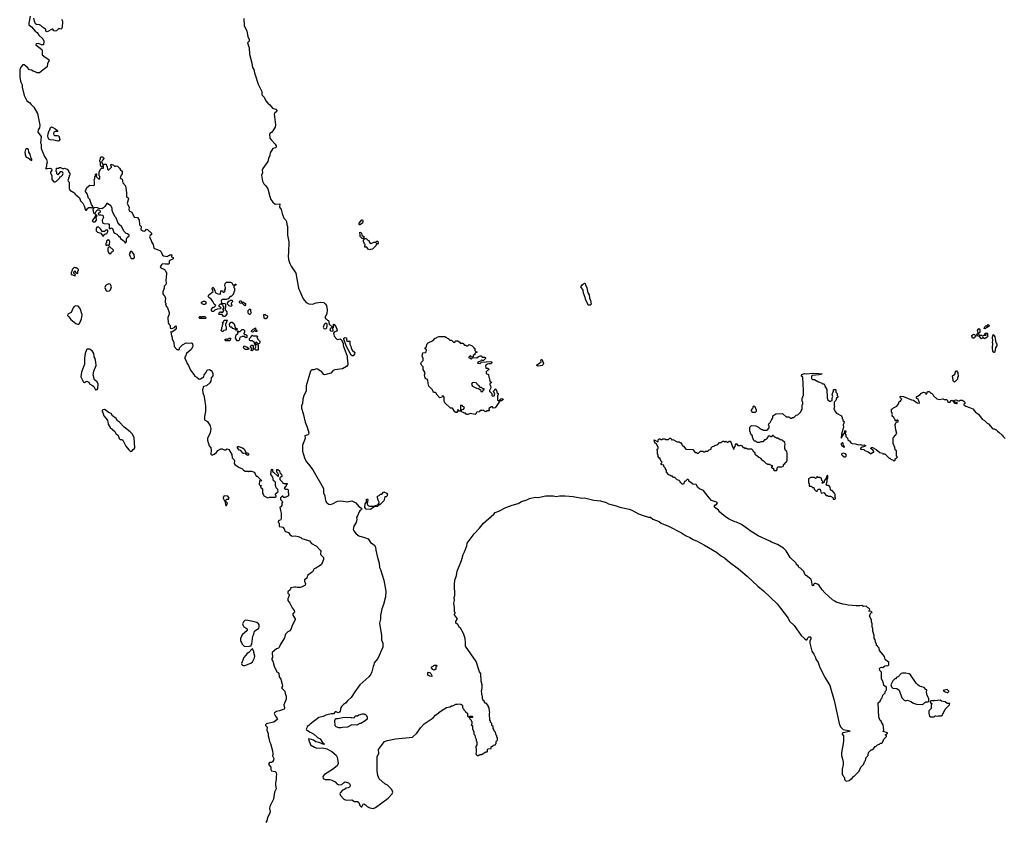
# Model space of a CAD drawing. Extents: x 1863118 to 1989590, y 394482 to 532474.
# Tile 2 of 215: x 1895856 to 1911651, y 405541 to 418408. Entities that reach past the tile are written whole.
import ezdxf

# ---------------------------------------------------------------- set-up
doc = ezdxf.new("R2010")
doc.units = 0

msp = doc.modelspace()

# ---------------------------------------------------------------- linework, layer by layer
at = {"layer": '0CON20XD'}
for points in [[(1896024, 418465), (1896000, 418355), (1896005, 418328), (1896046, 418295), (1896106, 418226), (1896137, 418205), (1896162, 418162), (1896225, 418104), (1896241, 418065), (1896240, 418005), (1896205, 418004), (1896155, 418027), (1896121, 418019), (1896113, 418005), (1896211, 417931), (1896217, 417917), (1896214, 417864), (1896218, 417845), (1896265, 417807), (1896322, 417772), (1896329, 417755), (1896304, 417705), (1896299, 417651), (1896255, 417622), (1896175, 417555), (1896135, 417554), (1896105, 417575), (1896072, 417582), (1896045, 417599), (1896015, 417602), (1895975, 417649), (1895925, 417686), (1895905, 417686), (1895874, 417646), (1895856, 417605), (1895859, 417495), (1895868, 417425), (1895878, 417395), (1895896, 417365), (1895897, 417325), (1895927, 417195), (1895968, 417105), (1896015, 417082), (1896032, 417052), (1896084, 417004), (1896140, 416905), (1896179, 416715), (1896174, 416676), (1896153, 416645), (1896147, 416605), (1896200, 416535), (1896192, 416435), (1896202, 416415), (1896201, 416345), (1896254, 416215), (1896286, 416165), (1896299, 416125), (1896287, 416085), (1896287, 416053), (1896270, 416025), (1896295, 416020), (1896345, 416030), (1896368, 416018), (1896373, 415997), (1896352, 415965), (1896352, 415955), (1896373, 415903), (1896374, 415845), (1896405, 415810), (1896425, 415810), (1896445, 415820), (1896498, 415872), (1896502, 415888), (1896520, 415895)], [(1896528, 418415), (1896542, 418385), (1896536, 418284), (1896525, 418261), (1896515, 418258), (1896485, 418268), (1896448, 418232), (1896425, 418223), (1896405, 418231), (1896385, 418258), (1896375, 418257), (1896295, 418213), (1896281, 418221), (1896268, 418255), (1896220, 418290), (1896195, 418318), (1896175, 418326), (1896125, 418331), (1896110, 418340), (1896091, 418385), (1896085, 418433)], [(1899449, 418425), (1899457, 418315), (1899497, 418225), (1899518, 418138), (1899537, 418093), (1899535, 418065), (1899513, 418035), (1899536, 417955), (1899544, 417855), (1899582, 417712), (1899591, 417641), (1899612, 417612), (1899621, 417555), (1899636, 417525), (1899681, 417375), (1899741, 417255), (1899741, 417205), (1899778, 417165), (1899807, 417105), (1899835, 417071), (1899871, 417041), (1899912, 416992), (1899925, 416983), (1899965, 416975), (1899982, 416955), (1899977, 416933), (1899947, 416915), (1899939, 416895), (1899962, 416722), (1899953, 416687), (1899915, 416624), (1899895, 416601), (1899866, 416584), (1899862, 416575), (1899871, 416511), (1899895, 416476), (1899956, 416415), (1899969, 416385), (1899968, 416365), (1899958, 416355), (1899919, 416341), (1899873, 416275), (1899868, 416232), (1899847, 416185), (1899836, 416134), (1899756, 416025), (1899748, 415995), (1899749, 415955), (1899734, 415915), (1899751, 415821), (1899774, 415775), (1899805, 415744), (1899836, 415696), (1899866, 415575), (1899885, 415526), (1899915, 415484), (1899955, 415449), (1900028, 415455), (1900024, 415405), (1900051, 415365), (1900069, 415299), (1900095, 415225), (1900124, 415195), (1900136, 415175), (1900140, 415125), (1900150, 415095), (1900154, 414955), (1900172, 414845), (1900168, 414675), (1900161, 414615), (1900166, 414565), (1900187, 414497), (1900209, 414455), (1900286, 414345), (1900328, 414105), (1900402, 413935), (1900454, 413875), (1900495, 413851), (1900555, 413850), (1900613, 413867), (1900685, 413878), (1900735, 413874), (1900757, 413855), (1900776, 413824), (1900788, 413755), (1900782, 413695), (1900750, 413635), (1900765, 413610), (1900775, 413610), (1900795, 413590), (1900808, 413588), (1900818, 413525), (1900870, 413485), (1900868, 413472), (1900845, 413464), (1900835, 413453), (1900832, 413435), (1900842, 413422), (1900877, 413413), (1900887, 413423), (1900880, 413465), (1900890, 413475), (1900892, 413528), (1900898, 413528), (1900928, 413488), (1900947, 413433), (1900940, 413415), (1900900, 413400), (1900892, 413385), (1900893, 413355), (1900902, 413332), (1900945, 413288), (1900955, 413283), (1900995, 413293), (1901018, 413275), (1901043, 413215), (1901044, 413186), (1901064, 413125), (1901079, 413099), (1901111, 413015), (1901109, 412975), (1901122, 412895), (1901118, 412875), (1901101, 412849), (1901035, 412812), (1900910, 412795), (1900885, 412782), (1900848, 412742), (1900765, 412718), (1900745, 412712), (1900735, 412718), (1900696, 412766), (1900675, 412778), (1900634, 412804), (1900615, 412810), (1900575, 412794), (1900545, 412793), (1900522, 412775), (1900454, 412536), (1900449, 412455), (1900413, 412385), (1900398, 412325), (1900392, 412255), (1900374, 412215), (1900378, 412178), (1900406, 412095), (1900434, 411955), (1900470, 411875), (1900493, 411785), (1900489, 411765), (1900478, 411752), (1900432, 411738), (1900436, 411695), (1900393, 411585), (1900391, 411491), (1900423, 411383), (1900453, 411325), (1900491, 411281), (1900560, 411190), (1900723, 410905), (1900730, 410885), (1900731, 410825), (1900749, 410775), (1900756, 410725), (1900768, 410685), (1900785, 410662), (1900815, 410639), (1900834, 410636), (1900874, 410646), (1900955, 410688), (1901005, 410692), (1901115, 410680), (1901185, 410692), (1901250, 410665), (1901298, 410605), (1901338, 410578), (1901342, 410565), (1901338, 410555), (1901314, 410536), (1901302, 410518), (1901277, 410455), (1901258, 410425), (1901262, 410395), (1901252, 410345), (1901215, 410290), (1901207, 410235), (1901214, 410214), (1901254, 410164), (1901295, 410132), (1901385, 410108), (1901444, 410084), (1901470, 410055), (1901483, 410025), (1901545, 409987), (1901565, 409950), (1901569, 409905), (1901591, 409805), (1901624, 409695), (1901630, 409625), (1901646, 409595), (1901696, 409425), (1901731, 409245), (1901726, 409155), (1901694, 409035), (1901664, 408964), (1901642, 408855), (1901644, 408795), (1901628, 408735), (1901659, 408535), (1901660, 408465), (1901679, 408415), (1901683, 408347), (1901601, 408165), (1901540, 408095), (1901537, 408065), (1901525, 408038), (1901506, 407955), (1901487, 407913), (1901458, 407872), (1901315, 407744), (1901230, 407630), (1901175, 407540), (1901115, 407490), (1901081, 407449), (1901050, 407430), (1901023, 407405), (1901005, 407380), (1900996, 407324), (1900986, 407304), (1900965, 407298), (1900935, 407312), (1900918, 407312), (1900892, 407278), (1900855, 407277), (1900765, 407256), (1900725, 407236), (1900655, 407219), (1900516, 407114), (1900495, 407091), (1900465, 407077), (1900464, 407055), (1900454, 407035), (1900457, 407025), (1900515, 406985), (1900570, 406960), (1900631, 406901), (1900675, 406877), (1900711, 406821), (1900746, 406796), (1900735, 406790), (1900660, 406820), (1900605, 406829), (1900567, 406857), (1900535, 406870), (1900495, 406880), (1900488, 406875), (1900523, 406785), (1900585, 406743), (1900625, 406727), (1900715, 406732), (1900785, 406721), (1900865, 406675), (1900932, 406615), (1900949, 406585), (1900966, 406485), (1900948, 406445), (1900875, 406389), (1900745, 406308), (1900721, 406275), (1900723, 406245), (1900755, 406229), (1900825, 406224), (1900865, 406214), (1900915, 406188), (1900946, 406155), (1900975, 406140), (1901024, 406146), (1901049, 406175), (1901075, 406188), (1901132, 406175), (1901154, 406154), (1901156, 406125), (1901145, 406104), (1901127, 406093), (1901094, 406086), (1901065, 406067), (1901032, 406058), (1900997, 406015), (1900993, 405995), (1901002, 405972), (1901055, 405913), (1901095, 405896), (1901185, 405898), (1901225, 405873), (1901275, 405876), (1901296, 405856), (1901315, 405811), (1901335, 405788), (1901345, 405790), (1901365, 405830), (1901375, 405837), (1901403, 405823), (1901428, 405795), (1901475, 405770), (1901524, 405764), (1901565, 405776), (1901766, 405925), (1901830, 405995), (1901841, 406025), (1901833, 406055), (1901817, 406077), (1901755, 406135), (1901715, 406157), (1901625, 406237), (1901601, 406291), (1901591, 406365), (1901592, 406425), (1901593, 406595), (1901615, 406645), (1901611, 406705), (1901706, 406834), (1901755, 406852), (1901885, 406877), (1902157, 406903), (1902228, 406972), (1902286, 407055), (1902343, 407117), (1902487, 407215), (1902524, 407256), (1902615, 407329), (1902705, 407380), (1902755, 407392), (1902785, 407408), (1902805, 407408), (1902855, 407432), (1902877, 407437), (1902925, 407440), (1902935, 407430), (1902945, 407430), (1902960, 407415), (1902960, 407385)], [(1896465, 416463), (1896405, 416478), (1896345, 416482), (1896324, 416494), (1896313, 416513), (1896308, 416545), (1896311, 416579), (1896328, 416632), (1896340, 416645), (1896352, 416678), (1896365, 416690), (1896420, 416665), (1896445, 416640), (1896456, 416636), (1896470, 416615), (1896425, 416617), (1896406, 416604), (1896398, 416585), (1896402, 416562), (1896415, 416550), (1896462, 416552), (1896482, 416545), (1896500, 416485), (1896485, 416468), (1896465, 416463)], [(1896045, 416152), (1896050, 416155), (1896050, 416175), (1896040, 416185), (1896023, 416255), (1896004, 416285), (1895996, 416326), (1895985, 416340), (1895965, 416340), (1895950, 416325), (1895940, 416285), (1895942, 416245), (1895952, 416215), (1895960, 416205), (1895990, 416195), (1896045, 416152)], [(1896520, 415895), (1896542, 415918), (1896551, 415945), (1896548, 415958), (1896535, 415970), (1896503, 415967), (1896465, 415920), (1896452, 415935), (1896450, 415965), (1896440, 415975), (1896445, 416030), (1896485, 416030), (1896493, 416037), (1896513, 416037), (1896545, 416020), (1896565, 416020), (1896575, 416030), (1896585, 416020), (1896615, 416010), (1896640, 415985), (1896640, 415975), (1896660, 415945), (1896660, 415915), (1896650, 415905), (1896650, 415885), (1896640, 415875), (1896640, 415855), (1896630, 415835), (1896632, 415822), (1896650, 415805), (1896650, 415695), (1896660, 415685), (1896660, 415675), (1896725, 415640), (1896740, 415625), (1896740, 415615), (1896815, 415550), (1896832, 415505), (1896868, 415465), (1896888, 415425), (1896910, 415355), (1896925, 415352), (1896951, 415389), (1896965, 415400), (1897005, 415400), (1897015, 415390), (1897025, 415390), (1897030, 415415), (1897008, 415448), (1896980, 415525), (1896958, 415548), (1896938, 415615), (1896910, 415655), (1896913, 415667), (1896934, 415716), (1896983, 415757), (1897045, 415750), (1897057, 415763), (1897058, 415815), (1897050, 415845), (1897060, 415855), (1897060, 415895), (1897070, 415905), (1897070, 415925), (1897082, 415938), (1897090, 415935), (1897090, 415915), (1897080, 415905), (1897082, 415892), (1897125, 415850), (1897140, 415865), (1897140, 415895), (1897130, 415905), (1897133, 415967), (1897160, 416015), (1897162, 416028), (1897195, 416030), (1897200, 416035), (1897198, 416058), (1897185, 416060), (1897175, 416050), (1897165, 416050), (1897150, 416075), (1897150, 416125), (1897140, 416135), (1897140, 416155), (1897150, 416175), (1897152, 416198), (1897165, 416210), (1897185, 416210), (1897208, 416188), (1897208, 416182), (1897183, 416157), (1897170, 416125), (1897195, 416080), (1897205, 416080), (1897215, 416090), (1897245, 416090), (1897250, 416065), (1897260, 416055), (1897262, 416012), (1897275, 416000), (1897285, 416000), (1897292, 416008), (1897327, 416043), (1897330, 416055), (1897320, 416065), (1897325, 416090), (1897360, 416075), (1897375, 416060), (1897395, 416060), (1897405, 416068), (1897425, 416060), (1897459, 416029), (1897475, 416000), (1897498, 415978), (1897498, 415935), (1897483, 415917), (1897470, 415875), (1897499, 415849), (1897513, 415795), (1897551, 415745), (1897570, 415635), (1897569, 415579), (1897575, 415562), (1897595, 415550), (1897600, 415535), (1897578, 415465), (1897610, 415395), (1897606, 415365), (1897612, 415345), (1897655, 415322), (1897691, 415241), (1897748, 415235), (1897770, 415195), (1897778, 415118), (1897802, 415092), (1897800, 415045), (1897833, 415023), (1897855, 415020), (1897870, 415025), (1897892, 415048), (1897907, 415047), (1897970, 414985), (1897970, 414965), (1897951, 414949), (1897938, 414925), (1897965, 414870), (1897974, 414834), (1897996, 414805), (1898007, 414747), (1898045, 414727), (1898105, 414708), (1898128, 414685), (1898148, 414635), (1898165, 414620), (1898225, 414610), (1898245, 414630), (1898255, 414630), (1898265, 414640), (1898295, 414640), (1898300, 414635), (1898290, 414625), (1898290, 414605), (1898318, 414598), (1898320, 414575), (1898262, 414548), (1898252, 414538), (1898252, 414498), (1898245, 414490), (1898195, 414487), (1898148, 414492), (1898131, 414478), (1898110, 414445), (1898122, 414432), (1898180, 414405), (1898190, 414395), (1898198, 414368), (1898210, 414355), (1898212, 414335), (1898198, 414225), (1898203, 414185), (1898198, 414165), (1898173, 414135), (1898172, 414105), (1898152, 414045), (1898152, 414015), (1898162, 413995), (1898182, 413975), (1898197, 413937), (1898188, 413905), (1898190, 413875), (1898200, 413865), (1898200, 413845), (1898193, 413833), (1898227, 413787), (1898252, 413715), (1898252, 413688), (1898230, 413635), (1898230, 413595), (1898240, 413585), (1898240, 413545), (1898250, 413535), (1898252, 413522), (1898270, 413505), (1898270, 413465), (1898295, 413460), (1898337, 413473), (1898342, 413488), (1898355, 413500), (1898368, 413485), (1898368, 413455), (1898352, 413435), (1898305, 413402), (1898295, 413400), (1898285, 413410), (1898280, 413405), (1898290, 413335), (1898300, 413325), (1898303, 413293), (1898330, 413235), (1898335, 413170), (1898375, 413120), (1898395, 413120), (1898405, 413110), (1898420, 413125), (1898420, 413145), (1898467, 413193), (1898525, 413230), (1898565, 413224), (1898606, 413226), (1898620, 413220), (1898629, 413205), (1898631, 413175), (1898614, 413126), (1898534, 413056), (1898517, 413013), (1898498, 412985), (1898528, 412938), (1898542, 412895), (1898562, 412865), (1898595, 412792), (1898651, 412721), (1898665, 412693), (1898698, 412678), (1898735, 412647), (1898755, 412648), (1898812, 412685), (1898813, 412715), (1898840, 412745), (1898863, 412787), (1898875, 412796), (1898899, 412799), (1898925, 412782), (1898944, 412764), (1898954, 412735), (1898952, 412698), (1898927, 412665), (1898921, 412615), (1898906, 412585), (1898855, 412539), (1898805, 412528), (1898787, 412475), (1898794, 412425), (1898816, 412365), (1898818, 412322), (1898837, 412215), (1898839, 412125), (1898821, 412045), (1898821, 412001), (1898828, 411988), (1898855, 411978), (1898869, 411965), (1898911, 411895), (1898921, 411855), (1898911, 411785), (1898868, 411692), (1898869, 411665), (1898896, 411576), (1898922, 411542), (1898929, 411505), (1898922, 411445), (1898935, 411432), (1898955, 411433), (1898976, 411444), (1899012, 411468), (1899035, 411502), (1899085, 411526), (1899105, 411526), (1899135, 411510), (1899156, 411514), (1899185, 411530), (1899210, 411520), (1899258, 411435), (1899262, 411385), (1899294, 411354), (1899300, 411335), (1899298, 411295), (1899307, 411277), (1899375, 411228), (1899420, 411215), (1899447, 411187), (1899475, 411170), (1899515, 411170), (1899525, 411162), (1899535, 411170), (1899575, 411170), (1899615, 411152), (1899635, 411130), (1899652, 411092), (1899668, 411088), (1899740, 411015), (1899715, 411010), (1899702, 411018), (1899700, 410955), (1899712, 410942), (1899728, 410938), (1899720, 410915), (1899750, 410885), (1899750, 410815), (1899762, 410802), (1899770, 410775), (1899835, 410740), (1899865, 410752), (1899958, 410752), (1899970, 410765), (1899970, 410775), (1899960, 410785), (1899960, 410805), (1900000, 410845), (1899998, 410875), (1899972, 410905), (1899958, 410938), (1899960, 410995), (1899945, 411010), (1899930, 411015), (1899918, 411075), (1899882, 411115), (1899893, 411197), (1899905, 411200), (1899910, 411195), (1899910, 411165), (1899930, 411155), (1899995, 411090), (1900008, 411092), (1900010, 411115), (1900000, 411125), (1899998, 411138), (1899980, 411155), (1899980, 411195), (1899997, 411197), (1900022, 411175), (1900032, 411132), (1900050, 411125), (1900062, 411105), (1900060, 411085), (1900030, 411065), (1900030, 411035), (1900070, 410995), (1900075, 410980), (1900085, 410980), (1900095, 410970), (1900145, 410970), (1900150, 410965), (1900132, 410948), (1900128, 410932), (1900112, 410918), (1900110, 410905), (1900100, 410895), (1900115, 410880), (1900152, 410882), (1900165, 410870), (1900162, 410825), (1900170, 410815), (1900168, 410772), (1900115, 410750), (1900095, 410750), (1900078, 410768), (1900065, 410770), (1900040, 410745), (1900040, 410715), (1900068, 410688), (1900070, 410675), (1900062, 410655), (1900062, 410618), (1900045, 410600), (1900030, 410595), (1900038, 410538), (1900052, 410495), (1900048, 410465), (1900052, 410405), (1900040, 410385), (1900015, 410380), (1900000, 410365), (1900000, 410355), (1900017, 410337), (1900020, 410285), (1900055, 410280), (1900075, 410270), (1900098, 410248), (1900110, 410215), (1900120, 410205), (1900166, 410186), (1900187, 410157), (1900215, 410132), (1900235, 410128), (1900275, 410133), (1900325, 410123), (1900365, 410108), (1900383, 410093), (1900503, 410055), (1900535, 410011), (1900615, 409970), (1900677, 409905), (1900686, 409885), (1900682, 409845), (1900688, 409828), (1900728, 409785), (1900732, 409755), (1900696, 409675), (1900675, 409656), (1900604, 409616), (1900578, 409602), (1900555, 409557), (1900515, 409532), (1900475, 409498), (1900463, 409455), (1900424, 409426), (1900423, 409405), (1900443, 409365), (1900437, 409345), (1900385, 409314), (1900355, 409306), (1900305, 409304), (1900285, 409312), (1900265, 409312), (1900208, 409302), (1900195, 409270), (1900160, 409235), (1900160, 409215), (1900178, 409195), (1900178, 409175), (1900158, 409125), (1900160, 409095), (1900190, 409055), (1900229, 408979), (1900260, 408935), (1900266, 408914), (1900240, 408885), (1900239, 408859), (1900275, 408800), (1900276, 408785), (1900226, 408695), (1900205, 408631), (1900188, 408612), (1900155, 408594), (1900121, 408559), (1900105, 408496), (1900033, 408387), (1900016, 408345), (1900005, 408333), (1899975, 408320), (1899908, 408265), (1899913, 408185), (1899902, 408165), (1899902, 408145), (1899917, 408125), (1899936, 408046)], [(1897555, 414830), (1897570, 414845), (1897568, 414895), (1897581, 414919), (1897610, 414945), (1897610, 414955), (1897587, 414977), (1897565, 414980), (1897530, 415015), (1897490, 415095), (1897455, 415122), (1897432, 415155), (1897405, 415230), (1897385, 415250), (1897354, 415305), (1897337, 415347), (1897338, 415385), (1897318, 415425), (1897265, 415460), (1897255, 415460), (1897219, 415411), (1897199, 415391), (1897175, 415378), (1897125, 415380), (1897105, 415392), (1897042, 415398), (1897040, 415375), (1897030, 415365), (1897041, 415311), (1897055, 415300), (1897068, 415302), (1897083, 415337), (1897105, 415360), (1897135, 415360), (1897148, 415335), (1897147, 415323), (1897135, 415310), (1897122, 415308), (1897112, 415292), (1897125, 415280), (1897165, 415282), (1897188, 415275), (1897200, 415235), (1897178, 415195), (1897185, 415150), (1897205, 415140), (1897280, 415135), (1897292, 415122), (1897292, 415062), (1897305, 415060), (1897325, 415072), (1897343, 415063), (1897367, 414997), (1897380, 414985), (1897415, 414970), (1897440, 414945), (1897440, 414935), (1897455, 414930), (1897470, 414915), (1897475, 414900), (1897493, 414883), (1897505, 414880), (1897540, 414845), (1897545, 414830), (1897555, 414830)], [(1897065, 415170), (1897090, 415195), (1897080, 415245), (1897100, 415265), (1897085, 415280), (1897072, 415278), (1897068, 415252), (1897020, 415185), (1897035, 415170), (1897065, 415170)], [(1901305, 415120), (1901300, 415125), (1901300, 415145), (1901343, 415197), (1901355, 415200), (1901363, 415185), (1901354, 415146), (1901315, 415122), (1901305, 415120)], [(1897195, 414940), (1897222, 414968), (1897255, 414980), (1897270, 415015), (1897270, 415035), (1897235, 415032), (1897215, 415010), (1897175, 415010), (1897170, 415035), (1897149, 415059), (1897125, 415080), (1897095, 415080), (1897082, 415055), (1897082, 415022), (1897103, 415003), (1897158, 414988), (1897180, 414955), (1897182, 414942), (1897195, 414940)], [(1901365, 414900), (1901352, 414902), (1901320, 414935), (1901320, 414965), (1901310, 414985), (1901315, 415000), (1901328, 414998), (1901337, 414987), (1901342, 414952), (1901380, 414925), (1901378, 414912), (1901365, 414900)], [(1897285, 414790), (1897298, 414805), (1897302, 414845), (1897295, 414870), (1897275, 414878), (1897250, 414855), (1897247, 414833), (1897240, 414825), (1897240, 414795), (1897255, 414790), (1897265, 414798), (1897285, 414790)], [(1901471, 414721), (1901445, 414732), (1901425, 414760), (1901392, 414762), (1901390, 414785), (1901400, 414795), (1901400, 414805), (1901382, 414822), (1901380, 414835), (1901370, 414845), (1901370, 414875), (1901392, 414898), (1901415, 414898), (1901440, 414875), (1901455, 414870), (1901470, 414835), (1901495, 414820), (1901535, 414841), (1901565, 414840), (1901585, 414860), (1901600, 414855), (1901608, 414825), (1901598, 414812), (1901582, 414818), (1901570, 414785), (1901545, 414757), (1901515, 414732), (1901485, 414723), (1901471, 414721)], [(1897325, 414660), (1897330, 414685), (1897348, 414692), (1897360, 414705), (1897360, 414715), (1897295, 414770), (1897270, 414745), (1897270, 414695), (1897292, 414662), (1897325, 414660)], [(1897685, 414580), (1897700, 414595), (1897690, 414645), (1897655, 414690), (1897635, 414690), (1897622, 414678), (1897620, 414655), (1897612, 414648), (1897620, 414625), (1897645, 414580), (1897685, 414580)], [(1896745, 414300), (1896750, 414325), (1896732, 414332), (1896730, 414345), (1896720, 414355), (1896722, 414368), (1896735, 414370), (1896745, 414380), (1896752, 414362), (1896772, 414342), (1896785, 414340), (1896790, 414345), (1896790, 414375), (1896800, 414385), (1896800, 414405), (1896785, 414420), (1896775, 414420), (1896765, 414430), (1896745, 414430), (1896735, 414440), (1896700, 414405), (1896700, 414385), (1896680, 414355), (1896680, 414325), (1896705, 414320), (1896715, 414310), (1896745, 414300)], [(1897265, 414056), (1897295, 414060), (1897312, 414078), (1897326, 414126), (1897312, 414162), (1897305, 414170), (1897285, 414174), (1897251, 414159), (1897231, 414139), (1897221, 414115), (1897245, 414062), (1897265, 414056)], [(1899145, 413650), (1899125, 413650), (1899105, 413680), (1899055, 413680), (1899050, 413685), (1899055, 413710), (1899075, 413730), (1899085, 413720), (1899115, 413720), (1899130, 413745), (1899110, 413765), (1899130, 413785), (1899130, 413805), (1899120, 413815), (1899120, 413825), (1899095, 413850), (1899073, 413847), (1899050, 413825), (1899052, 413812), (1899065, 413810), (1899080, 413795), (1899078, 413772), (1899025, 413770), (1898985, 413750), (1898965, 413730), (1898945, 413730), (1898932, 413742), (1898932, 413768), (1898962, 413798), (1898978, 413802), (1899000, 413825), (1898975, 413850), (1898955, 413890), (1898925, 413930), (1898890, 413955), (1898882, 413978), (1898892, 413998), (1898958, 414052), (1898942, 414095), (1898955, 414120), (1898970, 414105), (1898970, 414095), (1898987, 414067), (1898992, 414032), (1899033, 414013), (1899075, 414010), (1899085, 414060), (1899105, 414060), (1899122, 414042), (1899138, 414042), (1899150, 414055), (1899140, 414065), (1899160, 414095), (1899160, 414115), (1899150, 414125), (1899148, 414145), (1899152, 414178), (1899175, 414200), (1899235, 414200), (1899259, 414189), (1899275, 414160), (1899305, 414160), (1899315, 414170), (1899325, 414170), (1899330, 414155), (1899290, 414135), (1899290, 414115), (1899300, 414105), (1899300, 414055), (1899290, 414045), (1899290, 414025), (1899280, 414015), (1899278, 414002), (1899248, 413972), (1899232, 413968), (1899198, 413932), (1899185, 413930), (1899175, 413920), (1899105, 413920), (1899090, 413905), (1899092, 413862), (1899145, 413860), (1899160, 413845), (1899160, 413795), (1899150, 413785), (1899150, 413755), (1899178, 413725), (1899180, 413685), (1899145, 413650)], [(1904985, 413829), (1904975, 413832), (1904968, 413845), (1904935, 413928), (1904930, 413955), (1904899, 414025), (1904893, 414073), (1904858, 414125), (1904882, 414165), (1904915, 414183), (1904925, 414180), (1904931, 414155), (1904955, 414112), (1904970, 414030), (1904991, 413995), (1904996, 413946), (1905011, 413905), (1905023, 413845), (1905005, 413833), (1904985, 413829)], [(1898825, 413840), (1898805, 413840), (1898782, 413852), (1898770, 413865), (1898775, 413880), (1898805, 413898), (1898828, 413898), (1898840, 413885), (1898840, 413855), (1898825, 413840)], [(1899245, 413810), (1899215, 413820), (1899190, 413845), (1899190, 413865), (1899212, 413898), (1899225, 413900), (1899235, 413910), (1899265, 413910), (1899270, 413885), (1899250, 413865), (1899250, 413845), (1899260, 413835), (1899260, 413825), (1899245, 413810)], [(1899465, 413820), (1899428, 413858), (1899392, 413862), (1899380, 413875), (1899382, 413888), (1899395, 413900), (1899405, 413900), (1899422, 413882), (1899445, 413880), (1899462, 413862), (1899478, 413858), (1899480, 413835), (1899465, 413820)], [(1896785, 413526), (1896805, 413528), (1896814, 413536), (1896846, 413615), (1896856, 413675), (1896826, 413776), (1896793, 413813), (1896757, 413823), (1896731, 413808), (1896713, 413787), (1896680, 413715), (1896630, 413685), (1896621, 413665), (1896645, 413644), (1896675, 413602), (1896755, 413540), (1896785, 413526)], [(1899555, 413680), (1899545, 413680), (1899520, 413705), (1899520, 413745), (1899545, 413770), (1899560, 413765), (1899560, 413735), (1899568, 413715), (1899555, 413680)], [(1898835, 413620), (1898745, 413620), (1898730, 413635), (1898745, 413650), (1898755, 413650), (1898765, 413640), (1898775, 413640), (1898785, 413650), (1898825, 413650), (1898837, 413637), (1898840, 413625), (1898835, 413620)], [(1899115, 413410), (1899102, 413412), (1899090, 413425), (1899090, 413435), (1899100, 413445), (1899100, 413475), (1899110, 413495), (1899110, 413515), (1899120, 413525), (1899110, 413555), (1899128, 413572), (1899135, 413590), (1899185, 413590), (1899190, 413585), (1899172, 413568), (1899170, 413545), (1899160, 413535), (1899160, 413505), (1899170, 413485), (1899170, 413445), (1899155, 413430), (1899132, 413428), (1899115, 413410)], [(1899335, 413430), (1899322, 413432), (1899308, 413448), (1899275, 413460), (1899257, 413477), (1899235, 413480), (1899225, 413490), (1899220, 413525), (1899245, 413560), (1899265, 413560), (1899295, 413530), (1899312, 413472), (1899325, 413460), (1899338, 413458), (1899350, 413445), (1899335, 413430)], [(1899805, 413610), (1899792, 413612), (1899780, 413625), (1899780, 413645), (1899770, 413655), (1899775, 413680), (1899795, 413680), (1899805, 413670), (1899818, 413668), (1899830, 413655), (1899825, 413630), (1899805, 413610)], [(1900765, 413453), (1900781, 413469), (1900790, 413505), (1900790, 413525), (1900775, 413540), (1900755, 413537), (1900738, 413522), (1900722, 413478), (1900735, 413457), (1900765, 413453)], [(1899365, 413260), (1899342, 413262), (1899320, 413305), (1899330, 413355), (1899360, 413385), (1899350, 413415), (1899355, 413420), (1899365, 413410), (1899395, 413410), (1899425, 413440), (1899445, 413440), (1899460, 413425), (1899460, 413395), (1899450, 413385), (1899450, 413375), (1899462, 413362), (1899485, 413360), (1899498, 413348), (1899500, 413315), (1899485, 413310), (1899455, 413330), (1899425, 413330), (1899417, 413323), (1899395, 413320), (1899383, 413297), (1899380, 413275), (1899365, 413260)], [(1899595, 413400), (1899572, 413402), (1899572, 413418), (1899602, 413448), (1899618, 413452), (1899638, 413468), (1899640, 413445), (1899660, 413425), (1899658, 413412), (1899645, 413410), (1899635, 413420), (1899615, 413420), (1899595, 413400)], [(1911335, 413290), (1911315, 413310), (1911302, 413308), (1911285, 413290), (1911255, 413330), (1911222, 413342), (1911212, 413365), (1911230, 413385), (1911222, 413425), (1911242, 413458), (1911260, 413445), (1911260, 413395), (1911240, 413385), (1911240, 413365), (1911252, 413352), (1911285, 413350), (1911295, 413340), (1911315, 413340), (1911325, 413350), (1911358, 413352), (1911358, 413358), (1911340, 413365), (1911345, 413380), (1911375, 413380), (1911380, 413375), (1911380, 413325), (1911355, 413300), (1911345, 413300), (1911335, 413290)], [(1911345, 413450), (1911330, 413455), (1911340, 413485), (1911355, 413500), (1911378, 413502), (1911395, 413520), (1911410, 413505), (1911410, 413495), (1911378, 413472), (1911362, 413468), (1911345, 413450)], [(1899225, 413260), (1899165, 413262), (1899150, 413275), (1899150, 413285), (1899175, 413290), (1899185, 413280), (1899215, 413300), (1899235, 413300), (1899240, 413285), (1899225, 413260)], [(1899675, 413110), (1899645, 413110), (1899630, 413125), (1899642, 413165), (1899618, 413238), (1899585, 413260), (1899555, 413260), (1899540, 413275), (1899540, 413295), (1899568, 413322), (1899572, 413338), (1899585, 413350), (1899595, 413340), (1899668, 413338), (1899670, 413325), (1899660, 413315), (1899670, 413305), (1899672, 413292), (1899707, 413257), (1899707, 413233), (1899695, 413210), (1899682, 413212), (1899655, 413240), (1899640, 413225), (1899640, 413215), (1899652, 413202), (1899680, 413195), (1899680, 413115), (1899675, 413110)], [(1901188, 413018), (1901175, 413028), (1901095, 413180), (1901058, 413285), (1901058, 413302), (1901070, 413315), (1901097, 413307), (1901100, 413265), (1901112, 413252), (1901125, 413250), (1901135, 413260), (1901150, 413255), (1901150, 413205), (1901170, 413175), (1901172, 413145), (1901188, 413108), (1901230, 413075), (1901228, 413045), (1901205, 413020), (1901188, 413018)], [(1903165, 412080), (1903085, 412092), (1903045, 412080), (1903025, 412080), (1903005, 412100), (1902985, 412100), (1902975, 412110), (1902942, 412122), (1902942, 412148), (1902955, 412160), (1902980, 412165), (1902980, 412175), (1902990, 412185), (1902950, 412225), (1902935, 412230), (1902930, 412225), (1902928, 412142), (1902915, 412130), (1902905, 412130), (1902898, 412148), (1902885, 412160), (1902872, 412135), (1902880, 412125), (1902868, 412112), (1902855, 412110), (1902835, 412120), (1902798, 412178), (1902765, 412180), (1902678, 412265), (1902668, 412295), (1902668, 412358), (1902655, 412370), (1902635, 412370), (1902625, 412350), (1902598, 412348), (1902540, 412405), (1902540, 412415), (1902525, 412430), (1902495, 412430), (1902480, 412475), (1902422, 412535), (1902410, 412575), (1902405, 412630), (1902390, 412645), (1902372, 412652), (1902358, 412668), (1902350, 412715), (1902360, 412745), (1902328, 412798), (1902330, 412845), (1902302, 412872), (1902292, 412895), (1902300, 412915), (1902330, 412945), (1902330, 412975), (1902312, 413015), (1902323, 413067), (1902365, 413070), (1902378, 413082), (1902380, 413115), (1902362, 413132), (1902360, 413145), (1902375, 413160), (1902395, 413210), (1902410, 413225), (1902490, 413265), (1902520, 413305), (1902545, 413310), (1902555, 413320), (1902585, 413330), (1902675, 413330), (1902685, 413320), (1902695, 413320), (1902712, 413302), (1902728, 413298), (1902755, 413270), (1902785, 413270), (1902815, 413240), (1902835, 413240), (1902855, 413260), (1902885, 413260), (1902920, 413235), (1902925, 413210), (1902935, 413220), (1902965, 413220), (1902992, 413192), (1903015, 413190), (1903025, 413180), (1903045, 413180), (1903065, 413200), (1903115, 413180), (1903140, 413155), (1903142, 413142), (1903158, 413138), (1903160, 413105), (1903175, 413090), (1903190, 413085), (1903190, 413075), (1903175, 413070), (1903160, 413055), (1903155, 413040), (1903133, 413027), (1903128, 413002), (1903105, 413000), (1903088, 413018), (1903082, 413018), (1903062, 412998), (1903060, 412985), (1903085, 412980), (1903095, 412970), (1903105, 412970), (1903125, 412990), (1903192, 412988), (1903215, 413010), (1903247, 413017), (1903257, 413017), (1903275, 413000), (1903318, 412998), (1903328, 412988), (1903330, 412975), (1903298, 412942), (1903285, 412940), (1903275, 412950), (1903265, 412950), (1903248, 412932), (1903220, 412925), (1903200, 412905), (1903205, 412900), (1903242, 412898), (1903265, 412920), (1903415, 412928), (1903430, 412915), (1903430, 412905), (1903415, 412890), (1903385, 412892), (1903363, 412887), (1903330, 412865), (1903332, 412822), (1903365, 412820), (1903380, 412805), (1903378, 412792), (1903365, 412790), (1903340, 412765), (1903340, 412735), (1903378, 412718), (1903380, 412675), (1903388, 412668), (1903390, 412645), (1903400, 412635), (1903400, 412625), (1903390, 412615), (1903408, 412608), (1903420, 412595), (1903420, 412585), (1903405, 412580), (1903400, 412565), (1903400, 412555), (1903410, 412545), (1903412, 412505), (1903390, 412465), (1903390, 412445), (1903405, 412440), (1903430, 412415), (1903430, 412385), (1903440, 412375), (1903465, 412380), (1903480, 412415), (1903460, 412435), (1903458, 412452), (1903480, 412475), (1903482, 412488), (1903488, 412488), (1903510, 412455), (1903512, 412432), (1903530, 412415), (1903530, 412395), (1903520, 412385), (1903522, 412315), (1903545, 412300), (1903575, 412330), (1903593, 412337), (1903610, 412325), (1903605, 412312), (1903585, 412300), (1903565, 412300), (1903552, 412288), (1903502, 412205), (1903485, 412188), (1903455, 412180), (1903439, 412199), (1903425, 412202), (1903383, 412177), (1903385, 412140), (1903353, 412137), (1903335, 412122), (1903315, 412130), (1903295, 412150), (1903275, 412142), (1903245, 412142), (1903225, 412120), (1903190, 412115), (1903180, 412105), (1903178, 412092), (1903165, 412080)], [(1911165, 413300), (1911142, 413302), (1911130, 413335), (1911130, 413345), (1911155, 413368), (1911175, 413360), (1911200, 413335), (1911165, 413300)], [(1911495, 413070), (1911485, 413070), (1911468, 413095), (1911462, 413145), (1911470, 413215), (1911464, 413235), (1911467, 413265), (1911460, 413315), (1911475, 413360), (1911502, 413322), (1911518, 413235), (1911532, 413205), (1911532, 413178), (1911508, 413152), (1911502, 413085), (1911495, 413070)], [(1897085, 412472), (1897099, 412481), (1897108, 412495), (1897117, 412565), (1897097, 412605), (1897056, 412636), (1897033, 412715), (1897044, 412775), (1897081, 412865), (1897079, 412915), (1897066, 412976), (1897052, 413005), (1897044, 413055), (1897031, 413082), (1897017, 413097), (1896975, 413124), (1896945, 413127), (1896926, 413114), (1896904, 413055), (1896893, 412983), (1896898, 412885), (1896849, 412755), (1896839, 412685), (1896880, 412595), (1896897, 412593), (1896925, 412612), (1896945, 412610), (1896963, 412595), (1896975, 412572), (1897025, 412543), (1897043, 412525), (1897074, 412474), (1897085, 412472)], [(1899525, 413120), (1899472, 413122), (1899440, 413155), (1899450, 413165), (1899450, 413175), (1899465, 413180), (1899475, 413170), (1899500, 413165), (1899530, 413135), (1899525, 413120)], [(1899585, 413100), (1899570, 413105), (1899580, 413135), (1899560, 413165), (1899562, 413178), (1899575, 413190), (1899588, 413188), (1899600, 413175), (1899600, 413115), (1899585, 413100)], [(1904176, 412856), (1904150, 412865), (1904150, 412875), (1904197, 412903), (1904220, 412925), (1904216, 412946), (1904225, 412964), (1904238, 412955), (1904258, 412895), (1904252, 412878), (1904235, 412864), (1904176, 412856)], [(1910855, 412598), (1910838, 412608), (1910830, 412625), (1910822, 412698), (1910860, 412725), (1910873, 412777), (1910885, 412780), (1910907, 412747), (1910910, 412685), (1910900, 412675), (1910900, 412645), (1910855, 412598)], [(1903285, 412450), (1903292, 412468), (1903308, 412482), (1903305, 412490), (1903285, 412490), (1903265, 412510), (1903242, 412512), (1903232, 412522), (1903230, 412535), (1903202, 412552), (1903195, 412570), (1903177, 412587), (1903135, 412592), (1903114, 412586), (1903103, 412557), (1903118, 412535), (1903193, 412493), (1903205, 412500), (1903218, 412498), (1903235, 412480), (1903248, 412478), (1903255, 412450), (1903285, 412450)], [(1906540, 411525), (1906657, 411517), (1906692, 411472), (1906715, 411470), (1906725, 411460), (1906745, 411460), (1906775, 411490), (1906815, 411490), (1906825, 411480), (1906845, 411480), (1906855, 411490), (1906895, 411490), (1906915, 411510), (1906948, 411522), (1906950, 411545), (1906972, 411568), (1906995, 411570), (1907005, 411580), (1907055, 411600), (1907085, 411630), (1907105, 411630), (1907135, 411650), (1907155, 411650), (1907165, 411640), (1907175, 411640), (1907185, 411650), (1907215, 411630), (1907235, 411650), (1907255, 411650), (1907272, 411625), (1907289, 411559), (1907315, 411520), (1907320, 411545), (1907342, 411585), (1907340, 411605), (1907345, 411610), (1907358, 411608), (1907375, 411580), (1907415, 411580), (1907428, 411588), (1907462, 411552), (1907478, 411548), (1907495, 411530), (1907505, 411540), (1907515, 411540), (1907525, 411530), (1907598, 411528), (1907618, 411508), (1907622, 411492), (1907648, 411468), (1907650, 411445), (1907662, 411432), (1907678, 411428), (1907712, 411392), (1907745, 411380), (1907750, 411365), (1907775, 411340), (1907785, 411340), (1907832, 411292), (1907845, 411290), (1907855, 411280), (1907885, 411280), (1907895, 411270), (1907925, 411260), (1907930, 411255), (1907928, 411242), (1907910, 411235), (1907925, 411220), (1907948, 411218), (1907950, 411195), (1907962, 411182), (1907995, 411180), (1908010, 411195), (1908010, 411225), (1908025, 411240), (1908082, 411238), (1908108, 411252), (1908110, 411275), (1908130, 411295), (1908135, 411310), (1908145, 411310), (1908158, 411322), (1908170, 411345), (1908170, 411455), (1908160, 411485), (1908143, 411503), (1908132, 411535), (1908130, 411575), (1908138, 411595), (1908128, 411628), (1908088, 411668), (1908055, 411670), (1908017, 411697), (1907998, 411698), (1907985, 411710), (1907975, 411710), (1907945, 411740), (1907935, 411740), (1907915, 411720), (1907905, 411720), (1907895, 411730), (1907865, 411730), (1907860, 411715), (1907830, 411685), (1907825, 411670), (1907805, 411670), (1907775, 411640), (1907745, 411640), (1907725, 411630), (1907685, 411630), (1907665, 411650), (1907645, 411650), (1907633, 411663), (1907612, 411715), (1907610, 411735), (1907590, 411755), (1907590, 411765), (1907580, 411775), (1907580, 411795), (1907570, 411805), (1907570, 411875), (1907595, 411900), (1907667, 411897), (1907708, 411878), (1907735, 411850), (1907745, 411850), (1907755, 411840), (1907775, 411840), (1907785, 411830), (1907845, 411830), (1907880, 411865), (1907880, 411895), (1907870, 411905), (1907872, 411928), (1907895, 411950), (1907910, 411985), (1907930, 412005), (1907930, 412015), (1907940, 412025), (1907940, 412055), (1907985, 412090), (1908092, 412092), (1908106, 412086), (1908153, 412043), (1908195, 412040), (1908225, 412020), (1908245, 412020), (1908255, 412030), (1908275, 412030), (1908313, 412067), (1908338, 412072), (1908388, 412122), (1908390, 412135), (1908410, 412165), (1908410, 412235), (1908420, 412245), (1908420, 412275), (1908410, 412285), (1908410, 412345), (1908420, 412355), (1908420, 412375), (1908428, 412385), (1908432, 412465), (1908420, 412675), (1908400, 412695), (1908405, 412720), (1908445, 412736), (1908485, 412731), (1908575, 412743), (1908675, 412738), (1908705, 412728), (1908725, 412730), (1908730, 412725), (1908675, 412714), (1908568, 412702), (1908560, 412695), (1908560, 412655), (1908575, 412640), (1908605, 412640), (1908658, 412608), (1908722, 412582), (1908735, 412570), (1908755, 412570), (1908765, 412560), (1908773, 412533), (1908807, 412477), (1908812, 412345), (1908823, 412313), (1908845, 412290), (1908865, 412290), (1908875, 412300), (1908888, 412302), (1908890, 412345), (1908898, 412365), (1908890, 412395), (1908898, 412432), (1908910, 412445), (1908910, 412475), (1908915, 412480), (1908945, 412480), (1908950, 412475), (1908950, 412435), (1908970, 412415), (1908970, 412385), (1908980, 412375), (1908980, 412355), (1908962, 412338), (1908948, 412302), (1908920, 412275), (1908920, 412225), (1908928, 412218), (1908930, 412205), (1908920, 412195), (1908918, 412168), (1908930, 412155), (1908940, 412125), (1908962, 412102), (1909040, 412055), (1909040, 412045), (1909050, 412035), (1909050, 412015), (1909060, 412005), (1909060, 411985), (1909080, 411965), (1909078, 411938), (1909068, 411915), (1909070, 411875), (1909039, 411765), (1909035, 411700), (1909075, 411770), (1909088, 411782), (1909092, 411805), (1909105, 411820), (1909110, 411795), (1909100, 411785), (1909100, 411765), (1909107, 411757), (1909110, 411725), (1909137, 411697), (1909140, 411675), (1909155, 411660), (1909168, 411658), (1909190, 411625), (1909213, 411613), (1909265, 411608), (1909315, 411592), (1909345, 411598), (1909378, 411588), (1909405, 411590), (1909430, 411575), (1909407, 411563), (1909355, 411552), (1909342, 411535), (1909343, 411523), (1909397, 411517), (1909415, 411501), (1909465, 411481), (1909505, 411453), (1909518, 411452), (1909535, 411468), (1909560, 411475), (1909560, 411485), (1909549, 411499), (1909510, 411535), (1909515, 411550), (1909535, 411548), (1909596, 411516), (1909655, 411468), (1909695, 411460), (1909705, 411450), (1909737, 411447), (1909805, 411380), (1909815, 411380), (1909832, 411362), (1909868, 411348), (1909885, 411330), (1909900, 411345), (1909902, 411368), (1909915, 411380), (1909928, 411382), (1909940, 411395), (1909920, 411415), (1909920, 411495), (1909903, 411513), (1909897, 411547), (1909870, 411615), (1909870, 411705), (1909875, 411710), (1909930, 411775), (1909910, 411835), (1909900, 411915), (1909910, 411945), (1909922, 411958), (1909948, 411962), (1909950, 411985), (1909945, 411990), (1909933, 411987), (1909912, 411972), (1909902, 411982), (1909898, 411998), (1909882, 412012), (1909878, 412028), (1909852, 412052), (1909850, 412065), (1909860, 412075), (1909852, 412082), (1909850, 412105), (1909840, 412115), (1909840, 412165), (1909858, 412172), (1909872, 412188), (1909925, 412210), (1909957, 412253), (1909960, 412275), (1909975, 412290), (1909990, 412295), (1909992, 412308), (1910010, 412325), (1909982, 412352), (1909980, 412365), (1909985, 412370), (1910036, 412366), (1910164, 412314), (1910195, 412311), (1910255, 412268), (1910285, 412262), (1910290, 412265), (1910288, 412285), (1910269, 412319), (1910242, 412342), (1910242, 412368), (1910265, 412370), (1910295, 412400), (1910305, 412400), (1910315, 412420), (1910325, 412420), (1910355, 412438), (1910375, 412430), (1910390, 412415), (1910395, 412400), (1910410, 412415), (1910420, 412445), (1910445, 412450), (1910475, 412420), (1910485, 412420), (1910510, 412395), (1910515, 412380), (1910568, 412328), (1910605, 412318), (1910665, 412328), (1910688, 412318), (1910725, 412320), (1910740, 412305), (1910740, 412285), (1910755, 412278), (1910785, 412278), (1910798, 412305), (1910815, 412309), (1910855, 412260), (1910885, 412254), (1910900, 412265), (1910852, 412282), (1910848, 412295), (1910855, 412310), (1910875, 412312), (1910915, 412300), (1910935, 412300), (1910945, 412310), (1910975, 412308), (1911000, 412295), (1911018, 412275), (1911020, 412255), (1911000, 412245), (1911002, 412235), (1911035, 412212), (1911095, 412189), (1911149, 412169), (1911191, 412115), (1911236, 412086), (1911298, 412005), (1911333, 411983), (1911375, 411938), (1911398, 411928), (1911455, 411862), (1911475, 411850), (1911495, 411850), (1911505, 411840), (1911515, 411840), (1911541, 411811), (1911565, 411798), (1911619, 411749), (1911632, 411725), (1911664, 411694)], [(1897635, 411488), (1897655, 411492), (1897674, 411516), (1897693, 411527), (1897702, 411545), (1897692, 411702), (1897664, 411764), (1897630, 411800), (1897533, 411873), (1897458, 411958), (1897425, 411978), (1897402, 412012), (1897347, 412055), (1897322, 412092), (1897283, 412113), (1897245, 412143), (1897215, 412158), (1897190, 412155), (1897180, 412145), (1897180, 412125), (1897192, 412112), (1897206, 412056), (1897266, 411986), (1897277, 411925), (1897309, 411869), (1897382, 411805), (1897398, 411775), (1897435, 411740), (1897452, 411692), (1897465, 411680), (1897495, 411678), (1897512, 411665), (1897559, 411569), (1897605, 411512), (1897635, 411488)], [(1907605, 412110), (1907600, 412135), (1907590, 412145), (1907608, 412162), (1907610, 412175), (1907620, 412185), (1907620, 412205), (1907635, 412220), (1907650, 412205), (1907670, 412155), (1907670, 412125), (1907655, 412112), (1907605, 412110)], [(1902960, 407385), (1902965, 407370), (1902978, 407358), (1902980, 407345), (1903010, 407315), (1903010, 407305), (1903038, 407288), (1903040, 407245), (1903052, 407232), (1903065, 407230), (1903075, 407240), (1903115, 407240), (1903120, 407235), (1903118, 407222), (1903075, 407220), (1903070, 407205), (1903098, 407178), (1903100, 407165), (1903110, 407155), (1903110, 407115), (1903100, 407105), (1903120, 407085), (1903120, 407035), (1903130, 407025), (1903133, 407003), (1903140, 406995), (1903140, 406955), (1903157, 406937), (1903163, 406903), (1903180, 406875), (1903180, 406845), (1903190, 406835), (1903190, 406785), (1903172, 406755), (1903173, 406733), (1903180, 406725), (1903180, 406665), (1903172, 406645), (1903180, 406625), (1903195, 406610), (1903215, 406610), (1903225, 406620), (1903235, 406620), (1903245, 406630), (1903265, 406630), (1903335, 406670), (1903355, 406670), (1903360, 406675), (1903360, 406705), (1903372, 406718), (1903418, 406722), (1903422, 406748), (1903435, 406760), (1903448, 406762), (1903452, 406778), (1903488, 406782), (1903490, 406795), (1903500, 406805), (1903500, 406835), (1903520, 406855), (1903520, 406895), (1903510, 406905), (1903510, 406925), (1903500, 406935), (1903490, 406985), (1903470, 407005), (1903470, 407015), (1903450, 407045), (1903450, 407075), (1903430, 407095), (1903430, 407125), (1903410, 407145), (1903410, 407165), (1903400, 407175), (1903400, 407215), (1903390, 407235), (1903390, 407285), (1903398, 407305), (1903390, 407315), (1903387, 407377), (1903370, 407405), (1903370, 407415), (1903338, 407448), (1903325, 407450), (1903312, 407462), (1903310, 407475), (1903292, 407492), (1903290, 407505), (1903280, 407515), (1903280, 407565), (1903270, 407585), (1903270, 407615), (1903262, 407635), (1903273, 407695), (1903273, 407745), (1903259, 407805), (1903254, 407924), (1903234, 407954), (1903178, 408118), (1903008, 408365), (1903010, 408425), (1903000, 408485), (1902973, 408565), (1902928, 408655), (1902910, 408665), (1902885, 408710), (1902850, 408735), (1902850, 408765), (1902878, 408795), (1902862, 408825), (1902830, 408865), (1902830, 408885), (1902840, 408895), (1902840, 408905), (1902830, 408915), (1902830, 408985), (1902820, 409055), (1902830, 409095), (1902827, 409145), (1902836, 409175), (1902829, 409355), (1902834, 409425), (1902861, 409495), (1902872, 409565), (1902944, 409736), (1902970, 409835), (1902994, 409875), (1903028, 409975), (1903033, 410017), (1903100, 410100), (1903145, 410166), (1903230, 410255), (1903294, 410335), (1903461, 410479), (1903485, 410506), (1903545, 410529), (1903654, 410586), (1903755, 410626), (1903855, 410651), (1903905, 410686), (1903989, 410711), (1904035, 410734), (1904126, 410754), (1904175, 410749), (1904295, 410774), (1904415, 410772), (1904465, 410764), (1904515, 410772), (1904605, 410774), (1904736, 410764), (1904875, 410738), (1904915, 410741), (1905065, 410706), (1905175, 410696), (1905266, 410666), (1905303, 410647), (1905425, 410616), (1905485, 410594), (1905635, 410560), (1905676, 410546), (1905785, 410488), (1905857, 410457), (1905945, 410432), (1905975, 410430), (1906015, 410398), (1906115, 410364), (1906147, 410337), (1906265, 410286), (1906475, 410181), (1906535, 410141), (1906605, 410108), (1906662, 410072), (1906725, 410048), (1906844, 409984), (1907035, 409870), (1907116, 409806), (1907165, 409779), (1907241, 409711), (1907385, 409603), (1907527, 409485), (1907696, 409326), (1907790, 409250), (1908007, 409045), (1908184, 408814), (1908206, 408766), (1908279, 408695), (1908395, 408533), (1908445, 408487), (1908475, 408468), (1908485, 408468), (1908504, 408505), (1908515, 408513), (1908535, 408512), (1908545, 408500), (1908545, 408480), (1908532, 408445), (1908532, 408415), (1908562, 408285), (1908597, 408235), (1908625, 408180), (1908630, 408155), (1908666, 408105), (1908693, 408025), (1908780, 407855), (1908850, 407735), (1908921, 407495), (1909010, 407105), (1909030, 407065), (1909065, 407027), (1909178, 407005), (1909170, 406995), (1909066, 406974), (1909050, 406965), (1909050, 406955), (1909070, 406925), (1909070, 406835), (1909040, 406655), (1909042, 406612), (1909066, 406515), (1909064, 406465), (1909050, 406395), (1909052, 406345), (1909048, 406325), (1909050, 406305), (1909068, 406288), (1909070, 406275), (1909087, 406257), (1909090, 406225), (1909115, 406200), (1909165, 406210), (1909195, 406240), (1909205, 406240), (1909225, 406270), (1909235, 406280), (1909245, 406280), (1909325, 406360), (1909348, 406425), (1909390, 406465), (1909415, 406520), (1909427, 406533), (1909433, 406577), (1909467, 406613), (1909475, 406660), (1909515, 406700), (1909527, 406703), (1909545, 406720), (1909555, 406720), (1909580, 406755), (1909595, 406760), (1909615, 406780), (1909648, 406792), (1909665, 406810), (1909685, 406810), (1909698, 406822), (1909720, 406875), (1909760, 406915), (1909760, 406925), (1909740, 406945), (1909780, 406965), (1909780, 406975), (1909710, 406995), (1909718, 407025), (1909712, 407058), (1909708, 407105), (1909680, 407145), (1909680, 407155), (1909660, 407175), (1909638, 407228), (1909630, 407455), (1909660, 407485), (1909675, 407520), (1909690, 407535), (1909702, 407578), (1909740, 407615), (1909740, 407635), (1909757, 407653), (1909760, 407665), (1909760, 407705), (1909720, 407735), (1909712, 407772), (1909692, 407822), (1909680, 407835), (1909680, 407945), (1909652, 407972), (1909650, 408005), (1909665, 408020), (1909683, 408027), (1909705, 408020), (1909733, 408047), (1909755, 408052), (1909785, 408050), (1909800, 408065), (1909800, 408105), (1909742, 408152), (1909727, 408197), (1909710, 408225), (1909650, 408295), (1909642, 408332), (1909620, 408355), (1909620, 408365), (1909600, 408375), (1909600, 408405), (1909590, 408415), (1909580, 408465), (1909562, 408495), (1909562, 408535), (1909542, 408605), (1909542, 408645), (1909532, 408675), (1909532, 408725), (1909522, 408755), (1909522, 408785), (1909490, 408845), (1909503, 408887), (1909512, 408898), (1909530, 408905), (1909515, 408920), (1909480, 408925), (1909492, 408955), (1909478, 408975), (1909461, 408981), (1909435, 409006), (1909395, 409000), (1909365, 409019), (1909335, 409012), (1909275, 409012), (1909145, 409020), (1909100, 409035), (1909060, 409040), (1908955, 409072), (1908935, 409084), (1908896, 409106), (1908772, 409222), (1908731, 409265), (1908683, 409335), (1908657, 409357), (1908625, 409370), (1908605, 409370), (1908590, 409355), (1908590, 409335), (1908575, 409330), (1908556, 409415), (1908545, 409438), (1908475, 409500), (1908465, 409500), (1908455, 409510), (1908435, 409560), (1908380, 409615), (1908365, 409620), (1908350, 409635), (1908348, 409645), (1908320, 409675), (1908312, 409695), (1908215, 409788), (1908150, 409895), (1908107, 409935), (1908014, 409994), (1907915, 410030), (1907890, 410050), (1907704, 410134), (1907572, 410212), (1907548, 410235), (1907435, 410313), (1907355, 410352), (1907328, 410358), (1907239, 410399), (1907177, 410437), (1907120, 410485), (1907105, 410510), (1907090, 410515), (1907066, 410546), (1907002, 410592), (1907000, 410615), (1907015, 410630), (1907028, 410632), (1907048, 410658), (1907032, 410672), (1906952, 410702), (1906915, 410740), (1906836, 410846), (1906825, 410858), (1906760, 410885), (1906737, 410907), (1906710, 410955), (1906652, 410962), (1906625, 410990), (1906612, 410992), (1906592, 411012), (1906590, 411025), (1906575, 411040), (1906562, 411038), (1906538, 411012), (1906520, 411005), (1906505, 410960), (1906482, 410962), (1906452, 410992), (1906450, 411005), (1906435, 411020), (1906405, 411030), (1906365, 411070), (1906345, 411070), (1906328, 411088), (1906305, 411090), (1906288, 411108), (1906272, 411112), (1906232, 411152), (1906230, 411185), (1906222, 411192), (1906210, 411225), (1906190, 411245), (1906188, 411268), (1906155, 411270), (1906142, 411282), (1906142, 411288), (1906158, 411302), (1906160, 411315), (1906140, 411335), (1906140, 411345), (1906130, 411355), (1906128, 411378), (1906115, 411380), (1906100, 411405), (1906098, 411432), (1906090, 411445), (1906090, 411495), (1906080, 411505), (1906080, 411525), (1906100, 411535), (1906098, 411555), (1906070, 411605), (1906047, 411627), (1906035, 411670), (1906095, 411642), (1906100, 411645), (1906100, 411675), (1906115, 411690), (1906125, 411690), (1906135, 411680), (1906155, 411680), (1906175, 411690), (1906205, 411690), (1906215, 411680), (1906265, 411680), (1906285, 411700), (1906297, 411697), (1906310, 411685), (1906315, 411670), (1906325, 411670), (1906335, 411680), (1906405, 411640), (1906435, 411640), (1906445, 411630), (1906458, 411628), (1906480, 411605), (1906490, 411575), (1906505, 411570), (1906540, 411525)], [(1899515, 411420), (1899490, 411435), (1899490, 411445), (1899478, 411458), (1899445, 411452), (1899435, 411458), (1899405, 411500), (1899375, 411508), (1899348, 411545), (1899352, 411565), (1899366, 411566), (1899432, 411542), (1899449, 411529), (1899462, 411515), (1899482, 411472), (1899517, 411457), (1899530, 411445), (1899528, 411432), (1899515, 411420)], [(1909085, 411550), (1909090, 411565), (1909072, 411582), (1909066, 411616), (1909055, 411630), (1909033, 411607), (1909032, 411595), (1909044, 411574), (1909068, 411568), (1909085, 411550)], [(1909085, 411401), (1909105, 411402), (1909117, 411413), (1909121, 411425), (1909105, 411447), (1909065, 411460), (1909041, 411449), (1909038, 411435), (1909049, 411425), (1909085, 411401)], [(1908935, 410720), (1908950, 410735), (1908940, 410745), (1908940, 410795), (1908932, 410802), (1908928, 410818), (1908888, 410858), (1908875, 410860), (1908862, 410872), (1908860, 410915), (1908838, 410938), (1908805, 410940), (1908793, 410953), (1908808, 411005), (1908808, 411035), (1908820, 411065), (1908822, 411085), (1908818, 411098), (1908800, 411085), (1908792, 411058), (1908760, 411015), (1908760, 410995), (1908735, 410970), (1908730, 410985), (1908740, 411005), (1908723, 411023), (1908718, 411058), (1908705, 411060), (1908695, 411070), (1908665, 411070), (1908655, 411080), (1908645, 411080), (1908638, 411062), (1908625, 411050), (1908605, 411070), (1908545, 411070), (1908512, 411048), (1908510, 410985), (1908520, 410975), (1908522, 410932), (1908555, 410930), (1908575, 410910), (1908598, 410908), (1908602, 410882), (1908635, 410850), (1908648, 410852), (1908665, 410880), (1908695, 410880), (1908715, 410820), (1908755, 410830), (1908795, 410780), (1908815, 410780), (1908825, 410770), (1908865, 410770), (1908898, 410748), (1908905, 410720), (1908935, 410720)], [(1899175, 410620), (1899190, 410655), (1899162, 410682), (1899163, 410707), (1899178, 410722), (1899208, 410722), (1899218, 410735), (1899195, 410768), (1899138, 410772), (1899120, 410755), (1899118, 410735), (1899150, 410675), (1899155, 410630), (1899165, 410620), (1899175, 410620)], [(1901485, 410553), (1901415, 410563), (1901390, 410585), (1901390, 410615), (1901397, 410623), (1901400, 410645), (1901420, 410675), (1901420, 410720), (1901433, 410723), (1901439, 410715), (1901430, 410645), (1901439, 410625), (1901455, 410612), (1901475, 410607), (1901525, 410610), (1901602, 410628), (1901622, 410655), (1901622, 410675), (1901604, 410705), (1901594, 410745), (1901595, 410768), (1901625, 410780), (1901645, 410800), (1901665, 410800), (1901695, 410840), (1901745, 410820), (1901760, 410805), (1901750, 410795), (1901750, 410775), (1901735, 410760), (1901712, 410758), (1901700, 410695), (1901635, 410630), (1901622, 410628), (1901595, 410602), (1901545, 410600), (1901485, 410553)], [(1899485, 408358), (1899535, 408362), (1899568, 408372), (1899570, 408385), (1899580, 408395), (1899597, 408523), (1899612, 408555), (1899623, 408607), (1899690, 408655), (1899698, 408675), (1899698, 408705), (1899688, 408725), (1899660, 408745), (1899576, 408766), (1899485, 408779), (1899466, 408774), (1899446, 408754), (1899432, 408725), (1899433, 408707), (1899454, 408674), (1899490, 408655), (1899505, 408640), (1899507, 408613), (1899423, 408547), (1899400, 408485), (1899400, 408455), (1899426, 408396), (1899456, 408366), (1899485, 408358)], [(1899445, 408052), (1899465, 408053), (1899565, 408092), (1899588, 408115), (1899622, 408175), (1899628, 408205), (1899610, 408265), (1899610, 408285), (1899600, 408295), (1899595, 408320), (1899582, 408318), (1899530, 408265), (1899504, 408246), (1899454, 408185), (1899412, 408085), (1899425, 408060), (1899445, 408052)], [(1899936, 408046), (1899973, 407965), (1900015, 407930), (1900020, 407875), (1900044, 407835), (1900069, 407755), (1900070, 407725), (1900058, 407695), (1900108, 407645), (1900112, 407605), (1900128, 407565), (1900129, 407515), (1900091, 407425), (1900103, 407375), (1900098, 407355), (1900025, 407329), (1899975, 407319), (1899942, 407295), (1899940, 407285), (1899961, 407241), (1899988, 407205), (1899990, 407195), (1899982, 407185), (1899934, 407146), (1899833, 407127), (1899815, 407120), (1899800, 407105), (1899800, 407095), (1899828, 407065), (1899818, 407015), (1899840, 406965), (1899841, 406925), (1899855, 406890), (1899862, 406835), (1899878, 406805), (1899914, 406685), (1899919, 406635), (1899913, 406605), (1899931, 406565), (1899929, 406535), (1899912, 406508), (1899895, 406499), (1899865, 406498), (1899854, 406485), (1899855, 406464), (1899884, 406425), (1899887, 406385), (1899896, 406365), (1899955, 406356), (1899971, 406341), (1899976, 406305), (1899970, 406275), (1899972, 406225), (1899960, 406175), (1899960, 406135), (1899971, 406075), (1899944, 406025), (1899925, 405912), (1899867, 405793), (1899863, 405763), (1899872, 405715), (1899866, 405685), (1899833, 405617), (1899821, 405565), (1899806, 405535)], [(1902505, 407982), (1902485, 407990), (1902460, 408015), (1902462, 408028), (1902475, 408040), (1902488, 408042), (1902505, 408060), (1902545, 408060), (1902550, 408055), (1902548, 408042), (1902530, 408035), (1902530, 407995), (1902505, 407982)], [(1902465, 407880), (1902435, 407882), (1902405, 407900), (1902401, 407929), (1902415, 407950), (1902435, 407942), (1902452, 407925), (1902470, 407895), (1902465, 407880)], [(1910335, 407430), (1910355, 407440), (1910375, 407460), (1910395, 407470), (1910425, 407470), (1910440, 407485), (1910440, 407525), (1910413, 407573), (1910402, 407625), (1910410, 407665), (1910395, 407670), (1910365, 407700), (1910293, 407723), (1910264, 407744), (1910235, 407772), (1910145, 407907), (1910125, 407921), (1910064, 407934), (1910016, 407934), (1909995, 407928), (1909950, 407875), (1909930, 407865), (1909905, 407840), (1909895, 407840), (1909865, 407810), (1909833, 407747), (1909840, 407715), (1909863, 407693), (1909925, 407688), (1909965, 407660), (1910010, 407535), (1910045, 407498), (1910065, 407488), (1910096, 407496), (1910150, 407475), (1910195, 407448), (1910245, 407432), (1910335, 407430)], [(1910735, 407620), (1910745, 407622), (1910760, 407635), (1910760, 407645), (1910735, 407668), (1910670, 407655), (1910705, 407630), (1910735, 407620)], [(1910525, 407230), (1910543, 407247), (1910555, 407250), (1910585, 407240), (1910595, 407250), (1910645, 407248), (1910655, 407252), (1910705, 407352), (1910770, 407425), (1910780, 407445), (1910733, 407443), (1910705, 407470), (1910643, 407483), (1910625, 407498), (1910535, 407490), (1910525, 407500), (1910515, 407490), (1910472, 407488), (1910462, 407478), (1910460, 407465), (1910472, 407452), (1910490, 407445), (1910490, 407435), (1910480, 407425), (1910480, 407365), (1910443, 407327), (1910440, 407285), (1910453, 407243), (1910463, 407233), (1910525, 407230)], [(1901005, 407054), (1900975, 407054), (1900935, 407070), (1900917, 407085), (1900913, 407175), (1900922, 407198), (1900928, 407202), (1900965, 407203), (1901055, 407227), (1901175, 407222), (1901185, 407218), (1901225, 407220), (1901230, 407235), (1901245, 407248), (1901275, 407250), (1901294, 407266), (1901355, 407282), (1901385, 407280), (1901395, 407270), (1901405, 407270), (1901422, 407252), (1901432, 407225), (1901428, 407195), (1901400, 407165), (1901330, 407125), (1901315, 407123), (1901265, 407098), (1901185, 407101), (1901115, 407068), (1901035, 407063), (1901005, 407054)]]:
    msp.add_lwpolyline(points, dxfattribs=at)

doc.saveas('drawing.dxf')
